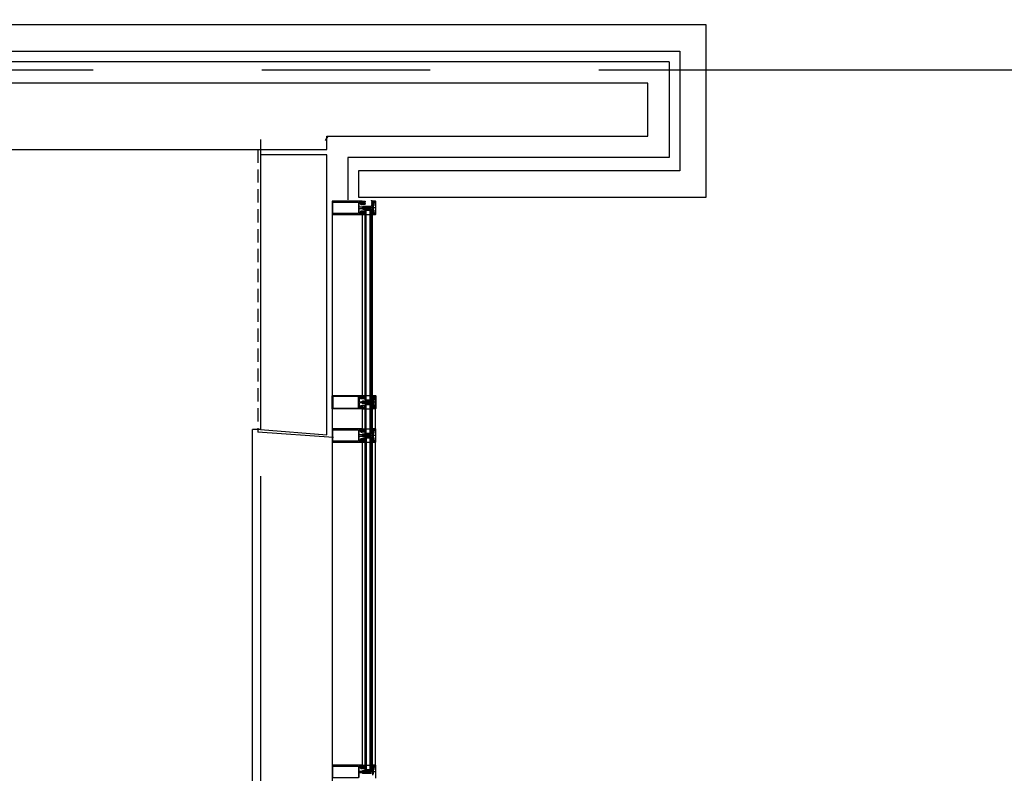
# Model space of a CAD drawing. Header units: millimetres. Extents: x -3528 to 120637, y -30575 to 25397.
# Tile 22 of 24: x 113218 to 116928, y -7211 to -4371. Entities that reach past the tile are written whole.
import ezdxf

# ---------------------------------------------------------------- set-up
doc = ezdxf.new("R2010")
doc.units = ezdxf.units.MM
doc.header["$LTSCALE"] = 100
doc.header["$MEASUREMENT"] = 0
for name, pattern in [('AUSGEZOGEN', [0]), ('CENTER', [50.8, 31.75, -6.35, 6.35, -6.35]), ('DASHED', [0.75, 0.5, -0.25])]:
    doc.linetypes.add(name, pattern=pattern)
doc.layers.get('0').update_dxf_attribs({"linetype": 'CONTINUOUS'})
for name, color, linetype in [('AL21----_BUITENWAND', 3, 'CONTINUOUS'), ('AL31----_BUITENKOZIJN', 1, 'CONTINUOUS'), ('AL42----_PLEISTERWERK', 8, 'CONTINUOUS'), ('BL$7----_STRAMIEN', 8, 'CONTINUOUS')]:
    doc.layers.add(name, color=color, linetype=linetype)
doc.styles.get("Standard").update_dxf_attribs({"font": 'arial.ttf'})

# ---------------------------------------------------------------- blocks, each defined once
blk = doc.blocks.new('204507')
at = {"color": 0, "linetype": 'ByBlock', "lineweight": -2}
blk.add_lwpolyline([(0, 0.15), (0, 9.6), (-0.2, 9.8), (-1.49, 9.8), (-1.96, 9.69), (-4.07, 8.75), (-4.5, 8.8), (-4.59, 8.96), (-3.96, 9.52), (-3.46, 9.68), (-2.7, 9.87), (-2.18, 9.97), (-1.17, 10.08), (-0.67, 10.09), (-0.07, 10.67), (-0.08, 10.81), (-0.63, 10.99), (-1.28, 10.98), (-1.8, 10.95), (-2.32, 10.89), (-4.11, 10.49), (-4.8, 10.24), (-6.58, 10.06), (-7.04, 10.85), (-7.35, 11), (-7.56, 10.85), (-8.04, 10.02), (-8.46, 9.81), (-8.75, 10.02), (-9.24, 10.85), (-9.56, 11), (-9.77, 10.83), (-10.24, 10.02), (-10.68, 9.81), (-10.97, 10.02), (-11.45, 10.85), (-11.76, 11), (-11.97, 10.85), (-12.4, 10.11), (-12.4, 0.15), (-10.4, 0.15), (-9.84, 0.3), (-9.58, 0.2), (-9.5, 0), (-9.5, -1.6), (-10.3, -1.6), (-10.3, -1.9), (-8.87, -3.33), (-8.27, -3.6), (-4.12, -3.6), (-3.51, -3.31), (-2.1, -1.9), (-2.1, -1.600001), (-2.9, -1.600001), (-2.9, 0), (-2.77, 0.25), (-2.56, 0.3), (-2, 0.15), (0, 0.15), (0, 9.6), (-0.2, 9.8), (-1.49, 9.8), (-1.96, 9.69), (-4.07, 8.75), (-4.5, 8.8), (-4.59, 8.96), (-3.96, 9.52), (-3.46, 9.68), (-2.7, 9.87), (-2.18, 9.97), (-1.17, 10.08), (-0.67, 10.09), (-0.07, 10.67), (-0.08, 10.81), (-0.63, 10.99), (-1.28, 10.98), (-1.8, 10.95), (-2.32, 10.89), (-4.11, 10.49), (-4.8, 10.24), (-6.58, 10.06), (-7.04, 10.85), (-7.35, 11), (-7.56, 10.85), (-8.04, 10.02), (-8.46, 9.81), (-8.75, 10.02), (-9.24, 10.85), (-9.56, 11), (-9.77, 10.83), (-10.24, 10.02), (-10.68, 9.81), (-10.97, 10.02), (-11.45, 10.85), (-11.76, 11), (-11.97, 10.85), (-12.4, 10.11), (-12.4, 0.15), (-10.4, 0.15), (-9.84, 0.3), (-9.58, 0.2), (-9.5, 0), (-9.5, -1.6), (-10.3, -1.6), (-10.3, -1.9), (-8.87, -3.33), (-8.27, -3.6), (-4.12, -3.6), (-3.51, -3.31), (-2.1, -1.9), (-2.1, -1.600001), (-2.9, -1.600001), (-2.9, 0), (-2.77, 0.25), (-2.56, 0.3), (-2, 0.15), (0, 0.15)], dxfattribs=at)
for points in [[(-8.45, 3.599999), (-8.45, 6.3), (-7.45, 7.3), (-4.95, 7.3), (-3.95, 6.3), (-3.95, 3.599999), (-4.54, 2.19), (-5.95, 1.6), (-6.45, 1.6), (-7.86, 2.19)], [(-4.2, -0.500001), (-4.2, -2.180001), (-4.67, -2.6), (-7.73, -2.6), (-4.67, -2.6), (-7.73, -2.6), (-8.2, -2.180001), (-8.2, -0.500001), (-8.2, -2.180001), (-8.2, -0.500001), (-7.73, 0), (-4.7, 0)]]:
    blk.add_lwpolyline(points, close=True, dxfattribs=at)
at = {"color": 0, "linetype": 'ByBlock', "lineweight": -2, "flags": 3}
blk.add_attdef('GRUPPE', (0, 0), '', height=1, dxfattribs=at)
blk = doc.blocks.new('204602')
at = {"color": 0, "linetype": 'ByBlock', "lineweight": -2}
for points in [[(3, 1.8), (3, 16.05), (2.69, 16.88), (1.67, 17.3), (0.87, 16.94), (0.5, 15.91), (0.91, 15.12), (1.36, 14.83), (1.5, 14.53), (1.5, 10.72), (1.21, 10.09), (-1.3, 7.59), (-2.7, 7.59), (-5.21, 10.09), (-5.5, 10.72), (-5.5, 14.53), (-5.36, 14.83), (-4.91, 15.12), (-4.5, 15.91), (-4.86, 16.94), (-5.68, 17.3), (-6.69, 16.88), (-7, 16.05), (-7, 1.8), (-5.06, 1.8), (-4.06, 1.3), (-3.71, 0.3), (-3.76, -0.83), (-3.83, -2.89), (-3.84, -4.46), (-4.02, -4.7), (-3.84, -4.94), (-3.82, -6.44), (-3.74, -8.19), (-3.68, -8.91), (-3.42, -9.54), (-2.63, -10.41), (-2, -10.7), (-1.37, -10.41), (-0.58, -9.54), (-0.32, -8.91), (-0.26, -8.19), (-0.18, -6.44), (-0.16, -4.94), (0.02, -4.7), (-0.16, -4.46), (-0.17, -2.89), (-0.24, -0.83), (-0.29, 0.3), (0.16, 1.41), (1.06, 1.8)], [(-5, 3.6), (-5.5, 4.1), (-5.5, 7.06), (-5.29, 7.47), (-4.96, 7.56), (-4.65, 7.42), (-3.72, 6.49), (-2, 5.79), (-0.28, 6.49), (0.65, 7.42), (1.08, 7.56), (1.5, 7.06), (1.5, 4.1), (1, 3.6), (-0.47, 3.6), (-1.85, 2.81), (-3.53, 3.6)]]:
    blk.add_lwpolyline(points, close=True, dxfattribs=at)
blk.add_lwpolyline([(-3.17, 0.5), (-2, 1.8), (-0.96, 1.09), (-0.76, -0.68), (-0.74, -1.28), (-0.69, -3.06), (-0.69, -4.54), (-0.72, -5.73), (-0.74, -6.33), (-0.75, -6.62), (-0.77, -7.22), (-1.17, -9.12), (-2, -9.5), (-2.83, -9.12), (-3.23, -7.22), (-3.25, -6.62), (-3.26, -6.33), (-3.28, -5.73), (-3.31, -4.54), (-3.31, -3.06), (-3.29, -2.17), (-3.27, -1.57), (-3.26, -1.28), (-3.24, -0.68), (-3.17, 0.5)], dxfattribs=at)
at = {"color": 0, "linetype": 'ByBlock', "lineweight": -2, "flags": 3}
blk.add_attdef('GRUPPE', (0, 0), '', height=1, dxfattribs=at)
blk = doc.blocks.new('204772')
at = {"color": 0, "linetype": 'ByBlock', "lineweight": -2}
for points in [[(0.3, 0.3), (0.29, -1.63), (-0.04, -1.87), (-0.6, -1.72), (-4.88, -1.72), (-5.34, -2.22), (-5.36, -3.57), (-6.35, -4.71), (-6.85, -4.87), (-8.62, -5.22), (-9.12, -5.26), (-9.52, -5.45), (-9.69, -5.87), (-9.61, -6.12), (-9.49, -6.17), (-9.1, -6.16), (-8.37, -6.16), (-7.64, -6.08), (-6.93, -5.94), (-6.23, -5.73), (-5.55, -5.45), (-4.9, -5.12), (-4.28, -4.72), (-3.7, -4.27), (-2.68, -3.63), (-1.5, -4.52), (-1.12, -5.92), (-1.01, -6.07), (-0.84, -6.12), (-0.62, -6.03), (-0.58, -5.98), (-0.03, -5.03), (0, -4.99), (0.16, -4.92), (0.32, -4.98), (0.36, -5.03), (0.93, -6), (0.97, -6.05), (1.15, -6.12), (1.38, -6.03), (1.42, -5.98), (1.97, -5.03), (2, -4.99), (2.16, -4.92), (2.32, -4.98), (2.36, -5.03), (2.93, -6), (2.97, -6.05), (3.15, -6.12), (3.38, -6.03), (3.42, -5.98), (3.97, -5.03), (4, -4.99), (4.16, -4.92), (4.32, -4.98), (4.36, -5.03), (4.93, -6), (4.97, -6.05), (5.16, -6.12), (5.34, -6.07), (5.45, -5.92), (5.83, -4.52), (7.01, -3.63), (8.03, -4.27), (8.61, -4.72), (9.22, -5.12), (9.75, -5.38), (10.73, -5.73), (11.75, -5.98), (12.27, -6.06), (12.79, -6.11), (13.43, -6.16), (13.82, -6.17), (13.94, -6.12), (14.02, -5.87), (13.85, -5.45), (12.14, -5.04), (10.33, -4.52), (10.19, -4.41), (10.15, -4.37), (10.1, -4.33), (9.67, -3.39), (9.66, -1.99), (9.36, -1.7), (7.2, -1.72), (6.64, -1.87), (6.4, -1.8), (6.3, -1.57), (6.3, 0.3), (7.1, 0.3), (7.1, 0.6), (5.69, 1.51), (5, 1.8), (1.53, 1.8), (0.93, 1.53), (-0.5, 0.6), (-0.5, 0.3)], [(2.07, -1.8), (4.5, -1.8), (5, -1.3), (4.99, 0.38), (4.53, 0.8), (2.07, 0.8), (1.61, 0.38), (1.6, -1.3)]]:
    blk.add_lwpolyline(points, close=True, dxfattribs=at)
at = {"color": 0, "linetype": 'ByBlock', "lineweight": -2, "flags": 3}
blk.add_attdef('GRUPPE', (0, 0), '', height=1, dxfattribs=at)

msp = doc.modelspace()

# ---------------------------------------------------------------- linework, layer by layer
at = {"layer": 'AL21----_BUITENWAND'}
for p, q in [((115665, -4530), (108850.2, -4530)), ((115665, -4530), (115665, -4890)), ((114378.7, -4809.8), (114369, -4826.5)), ((115665, -4890), (114455, -4890)), ((114455, -4890), (114455, -5050))]:
    msp.add_line(p, q, dxfattribs=at)
msp.add_lwpolyline([(108940, -4490), (115705, -4490), (115705, -4940), (114495, -4940), (114495, -5040), (115805, -5040), (115805, -4390), (108940, -4390)], dxfattribs=at)
for points in [[(114375, -4860), (114375, -4810), (115585, -4810), (115585, -4610), (112120.2, -4610), (109129.8, -4610), (109129.8, -4610), (108760, -4610), (108760, -4860), (109109.8, -4860), (109109.8, -4860), (112140.2, -4860)], [(114125, -4880), (114125, -5915.1), (114375, -5935.1), (114375, -4880)]]:
    msp.add_lwpolyline(points, close=True, dxfattribs=at)
at = {"layer": 'AL31----_BUITENKOZIJN', "linetype": 'Continuous'}
for p, q in [((114560.6, -5079.9), (114513.8, -5079.9)), ((114560.6, -5079.9), (114513.8, -5079.9)), ((114395, -5100), (114395, -19995.4)), ((114548, -5787.8), (114548, -5104.9)), ((114560.6, -5812.8), (114513.8, -5812.8)), ((114560.6, -5812.8), (114513.8, -5812.8)), ((114508.5, -5837.7), (114508.5, -5912.7)), ((114548, -5912.7), (114548, -5837.7)), ((114508.5, -5963.8), (114508.5, -7181)), ((114560.6, -5938), (114513.8, -5938)), ((114548, -7181), (114548, -5963)), ((114560.6, -7206), (114513.8, -7206))]:
    msp.add_line(p, q, dxfattribs=at)
at = {"layer": 'AL31----_BUITENKOZIJN', "linetype": 'AUSGEZOGEN'}
for p, q in [((114548, -5054.9), (114548, -5055.9)), ((114559, -5054.9), (114548, -5054.9)), ((114548, -5054.9), (114548, -5055.9)), ((114559, -5054.9), (114548, -5054.9)), ((114548, -5055.9), (114551.6, -5057.1)), ((114548, -5055.9), (114551.6, -5057.1)), ((114551.6, -5057.1), (114553, -5056.4)), ((114551.6, -5057.1), (114553, -5056.4)), ((114553, -5056.4), (114554.5, -5056.4)), ((114553, -5056.4), (114554.5, -5056.4)), ((114554.5, -5056.4), (114554.5, -5056.2)), ((114554.5, -5056.2), (114556, -5056.2)), ((114554.5, -5056.4), (114554.5, -5056.2)), ((114554.5, -5056.2), (114556, -5056.2)), ((114556, -5056.2), (114556.5, -5056.7)), ((114556, -5056.2), (114556.5, -5056.7)), ((114556.5, -5056.7), (114556.5, -5060.2)), ((114556.5, -5056.7), (114556.5, -5060.2)), ((114556.5, -5060.2), (114557.3, -5060.2)), ((114556.5, -5060.2), (114557.3, -5060.2)), ((114557.3, -5060.2), (114557.8, -5059.7)), ((114557.3, -5060.2), (114557.8, -5059.7)), ((114557.8, -5056.7), (114558.3, -5056.2)), ((114557.8, -5056.7), (114558.3, -5056.2)), ((114557.8, -5059.7), (114557.8, -5056.7)), ((114557.8, -5059.7), (114557.8, -5056.7)), ((114558.2, -5056.2), (114558.7, -5056.7)), ((114558.3, -5056.2), (114558.2, -5056.2)), ((114558.2, -5056.2), (114558.7, -5056.7)), ((114558.3, -5056.2), (114558.2, -5056.2)), ((114558.7, -5056.7), (114558.7, -5103.1)), ((114558.7, -5056.7), (114558.7, -5103.1)), ((114560, -5055.9), (114559, -5054.9)), ((114560, -5055.9), (114559, -5054.9)), ((114560, -5103.9), (114560, -5055.9)), ((114560, -5103.9), (114560, -5055.9)), ((114551.6, -5102.6), (114548, -5103.8)), ((114551.6, -5102.6), (114548, -5103.8)), ((114548, -5103.8), (114548, -5104.9)), ((114548, -5103.8), (114548, -5104.9)), ((114548, -5104.9), (114559, -5104.9)), ((114548, -5104.9), (114559, -5104.9)), ((114553, -5103.4), (114551.6, -5102.6)), ((114553, -5103.4), (114551.6, -5102.6)), ((114554.5, -5103.4), (114553, -5103.4)), ((114554.5, -5103.4), (114553, -5103.4)), ((114554.5, -5103.6), (114554.5, -5103.4)), ((114554.5, -5103.6), (114554.5, -5103.4)), ((114556, -5103.6), (114554.5, -5103.6)), ((114556, -5103.6), (114554.5, -5103.6)), ((114556.5, -5103.1), (114556, -5103.6)), ((114556.5, -5103.1), (114556, -5103.6)), ((114557.3, -5099.6), (114556.5, -5099.6)), ((114556.5, -5099.6), (114556.5, -5103.1)), ((114557.3, -5099.6), (114556.5, -5099.6)), ((114556.5, -5099.6), (114556.5, -5103.1)), ((114557.8, -5100.1), (114557.3, -5099.6)), ((114557.8, -5100.1), (114557.3, -5099.6)), ((114557.8, -5103.1), (114557.8, -5100.1)), ((114557.8, -5103.1), (114557.8, -5100.1)), ((114558.3, -5103.6), (114557.8, -5103.1)), ((114558.3, -5103.6), (114557.8, -5103.1)), ((114558.7, -5103.1), (114558.2, -5103.6)), ((114558.7, -5103.1), (114558.2, -5103.6)), ((114558.2, -5103.6), (114558.3, -5103.6)), ((114558.2, -5103.6), (114558.3, -5103.6)), ((114559, -5104.9), (114560, -5103.9)), ((114559, -5104.9), (114560, -5103.9)), ((114548, -5788.9), (114548, -5787.8)), ((114548, -5787.8), (114559, -5787.8)), ((114548, -5788.9), (114548, -5787.8)), ((114548, -5787.8), (114559, -5787.8)), ((114551.6, -5790), (114548, -5788.9)), ((114551.6, -5790), (114548, -5788.9)), ((114553, -5789.3), (114551.6, -5790)), ((114553, -5789.3), (114551.6, -5790)), ((114554.5, -5789.3), (114553, -5789.3)), ((114554.5, -5789.3), (114553, -5789.3)), ((114554.5, -5789.1), (114554.5, -5789.3)), ((114556, -5789.1), (114554.5, -5789.1)), ((114554.5, -5789.1), (114554.5, -5789.3)), ((114556, -5789.1), (114554.5, -5789.1)), ((114556.5, -5789.6), (114556, -5789.1)), ((114556.5, -5789.6), (114556, -5789.1)), ((114556.5, -5793.1), (114556.5, -5789.6)), ((114556.5, -5793.1), (114556.5, -5789.6)), ((114557.3, -5793.1), (114556.5, -5793.1)), ((114557.3, -5793.1), (114556.5, -5793.1)), ((114557.8, -5792.6), (114557.3, -5793.1)), ((114557.8, -5792.6), (114557.3, -5793.1)), ((114558.3, -5789.1), (114557.8, -5789.6)), ((114558.3, -5789.1), (114557.8, -5789.6)), ((114557.8, -5789.6), (114557.8, -5792.6)), ((114557.8, -5789.6), (114557.8, -5792.6)), ((114558.2, -5789.1), (114558.3, -5789.1)), ((114558.7, -5789.6), (114558.2, -5789.1)), ((114558.2, -5789.1), (114558.3, -5789.1)), ((114558.7, -5789.6), (114558.2, -5789.1)), ((114558.7, -5836), (114558.7, -5789.6)), ((114558.7, -5836), (114558.7, -5789.6)), ((114559, -5787.8), (114560, -5788.8)), ((114559, -5787.8), (114560, -5788.8)), ((114560, -5788.8), (114560, -5836.8)), ((114560, -5788.8), (114560, -5836.8)), ((114548, -5836.7), (114551.6, -5835.5)), ((114548, -5836.7), (114551.6, -5835.5)), ((114548, -5837.8), (114548, -5836.7)), ((114548, -5837.8), (114548, -5836.7)), ((114559, -5837.8), (114548, -5837.8)), ((114559, -5837.8), (114548, -5837.8)), ((114551.6, -5835.5), (114553, -5836.3)), ((114551.6, -5835.5), (114553, -5836.3)), ((114553, -5836.3), (114554.5, -5836.3)), ((114553, -5836.3), (114554.5, -5836.3)), ((114554.5, -5836.3), (114554.5, -5836.5)), ((114554.5, -5836.3), (114554.5, -5836.5)), ((114554.5, -5836.5), (114556, -5836.5)), ((114554.5, -5836.5), (114556, -5836.5)), ((114556, -5836.5), (114556.5, -5836)), ((114556, -5836.5), (114556.5, -5836)), ((114556.5, -5836), (114556.5, -5832.5)), ((114556.5, -5832.5), (114557.3, -5832.5)), ((114556.5, -5836), (114556.5, -5832.5)), ((114556.5, -5832.5), (114557.3, -5832.5)), ((114557.3, -5832.5), (114557.8, -5833)), ((114557.3, -5832.5), (114557.8, -5833)), ((114557.8, -5833), (114557.8, -5836)), ((114557.8, -5833), (114557.8, -5836)), ((114557.8, -5836), (114558.3, -5836.5)), ((114557.8, -5836), (114558.3, -5836.5)), ((114558.2, -5836.5), (114558.7, -5836)), ((114558.2, -5836.5), (114558.7, -5836)), ((114558.3, -5836.5), (114558.2, -5836.5)), ((114558.3, -5836.5), (114558.2, -5836.5)), ((114560, -5836.8), (114559, -5837.8)), ((114560, -5836.8), (114559, -5837.8)), ((114395, -5914.3), (114395, -5961.5)), ((114398, -5916.1), (114494.4, -5916.1)), ((114398, -5959.9), (114398, -5916.1)), ((114494.4, -5916.1), (114494.4, -5959.9)), ((114548, -5912.7), (114548, -5913.8)), ((114559, -5912.7), (114548, -5912.7)), ((114548, -5913), (114548, -5914)), ((114559, -5913), (114548, -5913)), ((114548, -5913.8), (114551.6, -5915)), ((114548, -5914), (114551.6, -5915.2)), ((114551.6, -5915), (114553, -5914.2)), ((114551.6, -5915.2), (114553, -5914.5)), ((114553, -5914.2), (114554.5, -5914.2)), ((114553, -5914.5), (114554.5, -5914.5)), ((114554.5, -5914.2), (114554.5, -5914)), ((114554.5, -5914), (114556, -5914)), ((114554.5, -5914.5), (114554.5, -5914.3)), ((114554.5, -5914.3), (114556, -5914.3)), ((114556, -5914), (114556.5, -5914.5)), ((114556, -5914.3), (114556.5, -5914.8)), ((114556.5, -5914.5), (114556.5, -5918)), ((114556.5, -5914.8), (114556.5, -5918.3)), ((114556.5, -5918), (114557.3, -5918)), ((114556.5, -5918.3), (114557.3, -5918.3)), ((114557.3, -5918), (114557.8, -5917.5)), ((114557.3, -5918.3), (114557.8, -5917.8)), ((114557.8, -5914.5), (114558.3, -5914)), ((114557.8, -5914.8), (114558.3, -5914.3)), ((114557.8, -5917.5), (114557.8, -5914.5)), ((114557.8, -5917.8), (114557.8, -5914.8)), ((114558.2, -5914), (114558.7, -5914.5)), ((114558.3, -5914), (114558.2, -5914)), ((114558.2, -5914.3), (114558.7, -5914.8)), ((114558.3, -5914.3), (114558.2, -5914.3)), ((114558.7, -5914.8), (114558.7, -5961.2)), ((114560, -5913.7), (114559, -5912.7)), ((114560, -5914), (114559, -5913)), ((114560, -5962), (114560, -5914)), ((114395, -5961.5), (114395.4, -5962.6)), ((114395.4, -5962.6), (114396.5, -5963)), ((114396.5, -5963), (114508.4, -5963)), ((114494.4, -5959.9), (114398, -5959.9)), ((114497.5, -5942), (114498.2, -5940.5)), ((114497.5, -5958), (114497.5, -5942)), ((114498.1, -5959.3), (114497.5, -5958)), ((114499.5, -5959.9), (114498.1, -5959.3)), ((114498.2, -5940.5), (114499.5, -5940)), ((114499.5, -5940), (114505.3, -5940)), ((114500.8, -5959.3), (114499.5, -5959.9)), ((114499.5, -5959.9), (114499.5, -5959.9)), ((114501.4, -5957.9), (114500.8, -5959.3)), ((114501.5, -5953.8), (114501.4, -5954.3)), ((114501.4, -5954.3), (114501.4, -5957.9)), ((114503.1, -5951.1), (114501.5, -5953.8)), ((114504, -5950.6), (114503.1, -5951.1)), ((114507.9, -5950.6), (114504, -5950.6)), ((114504.2, -5956.8), (114504.4, -5956.5)), ((114504.4, -5957), (114504.2, -5956.8)), ((114504.4, -5956.5), (114504.4, -5952.1)), ((114504.4, -5952.1), (114507.1, -5952.1)), ((114504.4, -5961.5), (114504.4, -5957)), ((114507.1, -5961.5), (114504.4, -5961.5)), ((114505.3, -5940), (114506.8, -5940.4)), ((114506.8, -5940.4), (114510.1, -5942.3)), ((114507.1, -5952.1), (114507.1, -5953.3)), ((114507.1, -5953.3), (114507.6, -5953.3)), ((114507.6, -5960.3), (114507.1, -5960.3)), ((114507.1, -5960.3), (114507.1, -5961.5)), ((114507.6, -5953.3), (114508.4, -5952.5)), ((114508.4, -5961.1), (114507.6, -5960.3)), ((114508.4, -5951.1), (114507.9, -5950.6)), ((114508.4, -5952.5), (114508.4, -5951.1)), ((114508.4, -5963), (114508.4, -5961.1)), ((114510.1, -5942.3), (114511.3, -5942.8)), ((114511.3, -5942.8), (114512.6, -5943)), ((114512.6, -5943), (114526.6, -5943)), ((114516.4, -5940), (114516.1, -5940.5)), ((114517.6, -5940), (114516.4, -5940)), ((114517.9, -5940.5), (114517.6, -5940)), ((114518.2, -5940), (114517.9, -5940.5)), ((114519.4, -5940), (114518.2, -5940)), ((114519.7, -5940.5), (114519.4, -5940)), ((114520, -5940), (114519.7, -5940.5)), ((114521.2, -5940), (114520, -5940)), ((114521.5, -5940.5), (114521.2, -5940)), ((114521.8, -5940), (114521.5, -5940.5)), ((114521.5, -5940.5), (114521.5, -5940.5)), ((114523, -5940), (114521.8, -5940)), ((114523.3, -5940.5), (114523, -5940)), ((114523.6, -5940), (114523.3, -5940.5)), ((114524.8, -5940), (114523.6, -5940)), ((114525.1, -5940.5), (114524.8, -5940)), ((114525.4, -5940), (114525.1, -5940.5)), ((114526.6, -5940), (114525.4, -5940)), ((114526.9, -5940.5), (114526.6, -5940)), ((114526.6, -5943), (114527.9, -5941.9)), ((114527.9, -5941.9), (114526.9, -5940.5)), ((114551.6, -5960.7), (114548, -5961.9)), ((114548, -5961.9), (114548, -5963)), ((114548, -5963), (114559, -5963)), ((114553, -5961.5), (114551.6, -5960.7)), ((114554.5, -5961.5), (114553, -5961.5)), ((114554.5, -5961.7), (114554.5, -5961.5)), ((114556, -5961.7), (114554.5, -5961.7)), ((114556.5, -5961.2), (114556, -5961.7)), ((114557.3, -5957.7), (114556.5, -5957.7)), ((114556.5, -5957.7), (114556.5, -5961.2)), ((114557.8, -5958.2), (114557.3, -5957.7)), ((114557.8, -5961.2), (114557.8, -5958.2)), ((114558.3, -5961.7), (114557.8, -5961.2)), ((114558.7, -5961.2), (114558.2, -5961.7)), ((114558.2, -5961.7), (114558.3, -5961.7)), ((114559, -5963), (114560, -5962)), ((114548, -7181), (114548, -7182)), ((114559, -7181), (114548, -7181)), ((114548, -7182), (114551.6, -7183.2)), ((114551.6, -7183.2), (114553, -7182.5)), ((114553, -7182.5), (114554.5, -7182.5)), ((114554.5, -7182.5), (114554.5, -7182.3)), ((114554.5, -7182.3), (114556, -7182.3)), ((114556, -7182.3), (114556.5, -7182.8)), ((114556.5, -7182.8), (114556.5, -7186.3)), ((114556.5, -7186.3), (114557.3, -7186.3)), ((114557.3, -7186.3), (114557.8, -7185.8)), ((114557.8, -7182.8), (114558.3, -7182.3)), ((114557.8, -7185.8), (114557.8, -7182.8)), ((114558.2, -7182.3), (114558.7, -7182.8)), ((114558.3, -7182.3), (114558.2, -7182.3)), ((114558.7, -7182.8), (114558.7, -7229.2)), ((114560, -7182), (114559, -7181)), ((114560, -7230), (114560, -7182))]:
    msp.add_line(p, q, dxfattribs=at)
at = {"layer": 'AL31----_BUITENKOZIJN'}
for p, q in [((114520.3, -5803.8), (114520.2, -5088.8)), ((114520.3, -5088.8), (114543.3, -5088.8)), ((114520.3, -5088.8), (114543.3, -5088.8)), ((114524.2, -5803.8), (114524.2, -5088.8)), ((114524.3, -5104.8), (114538.3, -5104.8)), ((114524.3, -5104.8), (114538.3, -5104.8)), ((114538.2, -5803.8), (114538.2, -5088.8)), ((114543.2, -5803.8), (114543.2, -5088.8)), ((114520.3, -5803.8), (114543.3, -5803.8)), ((114520.3, -5803.8), (114543.3, -5803.8)), ((114520.3, -5821.7), (114543.3, -5821.7)), ((114520.3, -5929.1), (114520.3, -5821.7)), ((114520.3, -5821.7), (114543.3, -5821.7)), ((114524.2, -5929.1), (114524.2, -5821.7)), ((114524.3, -5787.8), (114538.3, -5787.8)), ((114524.3, -5787.8), (114538.3, -5787.8)), ((114538.2, -5929.1), (114538.2, -5821.7)), ((114543.2, -5929.1), (114543.2, -5821.7)), ((114524.3, -5837.7), (114538.3, -5837.7)), ((114524.3, -5837.7), (114538.3, -5837.7)), ((114125, -5915.1), (114095, -5915.1)), ((114125, -5915.1), (114095, -5915.1)), ((114520.3, -5929.1), (114543.3, -5929.1)), ((114524.3, -5913.1), (114538.3, -5913.1)), ((114520.3, -7197.1), (114520.3, -5946.9)), ((114520.3, -5946.9), (114543.3, -5946.9)), ((114524.3, -7197.1), (114524.3, -5946.9)), ((114524.3, -5962.9), (114538.3, -5962.9)), ((114538.3, -7197.1), (114538.3, -5946.9)), ((114543.3, -7197.1), (114543.3, -5946.9)), ((114524.3, -7181.1), (114538.3, -7181.1)), ((114520.3, -7197.1), (114543.3, -7197.1))]:
    msp.add_line(p, q, dxfattribs=at)
at = {"layer": 'AL31----_BUITENKOZIJN', "linetype": 'AUSGEZOGEN'}
for points in [[(114516.1, -5082.4), (114515.8, -5081.9), (114514.6, -5081.9), (114514.3, -5082.4), (114514, -5081.9), (114512.8, -5081.9), (114512.5, -5082.4), (114512.2, -5081.9), (114512, -5081.9), (114510.1, -5080.8), (114509.6, -5079.9), (114510.1, -5079), (114512, -5077.9), (114513.1, -5077.9), (114513.4, -5077.4), (114513.7, -5077.9), (114514.9, -5077.9), (114515.2, -5077.4), (114515.5, -5077.9), (114516.7, -5077.9), (114517, -5077.4), (114517.3, -5077.9), (114518.5, -5077.9), (114518.8, -5077.4), (114519.1, -5077.9), (114520.3, -5077.9), (114520.6, -5077.4), (114520.9, -5077.9), (114522.1, -5077.9), (114522.4, -5077.4), (114522.7, -5077.9), (114523.9, -5077.9), (114524.2, -5077.4), (114524.5, -5077.9), (114525.7, -5077.9), (114526, -5077.4), (114526.6, -5077.4), (114527.9, -5076.2), (114526.6, -5074.9), (114512.6, -5074.9), (114511.3, -5075.1), (114510.1, -5075.6), (114506.8, -5077.5), (114505.3, -5077.9), (114499.5, -5077.9), (114498, -5077.2), (114497.5, -5075.9), (114497.5, -5060), (114498.1, -5058.6), (114499.5, -5058), (114499.4, -5058), (114500.7, -5058.5), (114501.4, -5059.8), (114501.4, -5063.6), (114501.5, -5064.1), (114503.1, -5066.8), (114504, -5067.3), (114507.9, -5067.3), (114508.4, -5066.8), (114508.4, -5065.4), (114507.6, -5064.6), (114507.1, -5064.6), (114507.1, -5065.8), (114504.4, -5065.8), (114504.4, -5061.4), (114504.2, -5061.1), (114504.4, -5060.9), (114504.4, -5056.4), (114507.1, -5056.4), (114507.1, -5057.6), (114507.6, -5057.6), (114508.4, -5056.8), (114508.4, -5054.9), (114396.5, -5054.9), (114395.5, -5055.3), (114395, -5056.2)], [(114516.1, -5082.4), (114515.8, -5081.9), (114514.6, -5081.9), (114514.3, -5082.4), (114514, -5081.9), (114512.8, -5081.9), (114512.5, -5082.4), (114512.2, -5081.9), (114512, -5081.9), (114510.1, -5080.8), (114509.6, -5079.9), (114510.1, -5079), (114512, -5077.9), (114513.1, -5077.9), (114513.4, -5077.4), (114513.7, -5077.9), (114514.9, -5077.9), (114515.2, -5077.4), (114515.5, -5077.9), (114516.7, -5077.9), (114517, -5077.4), (114517.3, -5077.9), (114518.5, -5077.9), (114518.8, -5077.4), (114519.1, -5077.9), (114520.3, -5077.9), (114520.6, -5077.4), (114520.9, -5077.9), (114522.1, -5077.9), (114522.4, -5077.4), (114522.7, -5077.9), (114523.9, -5077.9), (114524.2, -5077.4), (114524.5, -5077.9), (114525.7, -5077.9), (114526, -5077.4), (114526.6, -5077.4), (114527.9, -5076.2), (114526.6, -5074.9), (114512.6, -5074.9), (114511.3, -5075.1), (114510.1, -5075.6), (114506.8, -5077.5), (114505.3, -5077.9), (114499.5, -5077.9), (114498, -5077.2), (114497.5, -5075.9), (114497.5, -5060), (114498.1, -5058.6), (114499.5, -5058), (114499.4, -5058), (114500.7, -5058.5), (114501.4, -5059.8), (114501.4, -5063.6), (114501.5, -5064.1), (114503.1, -5066.8), (114504, -5067.3), (114507.9, -5067.3), (114508.4, -5066.8), (114508.4, -5065.4), (114507.6, -5064.6), (114507.1, -5064.6), (114507.1, -5065.8), (114504.4, -5065.8), (114504.4, -5061.4), (114504.2, -5061.1), (114504.4, -5060.9), (114504.4, -5056.4), (114507.1, -5056.4), (114507.1, -5057.6), (114507.6, -5057.6), (114508.4, -5056.8), (114508.4, -5054.9), (114396.5, -5054.9), (114395.5, -5055.3), (114395, -5056.2)], [(114395, -5056.2), (114395, -5103.4), (114395.4, -5104.5), (114396.5, -5104.9), (114508.4, -5104.9), (114508.4, -5103), (114507.6, -5102.2), (114507.1, -5102.2), (114507.1, -5103.4), (114504.4, -5103.4), (114504.4, -5099), (114504.2, -5098.7), (114504.4, -5098.5), (114504.4, -5094), (114507.1, -5094), (114507.1, -5095.2), (114507.6, -5095.2), (114508.4, -5094.4), (114508.4, -5093), (114507.9, -5092.5), (114504, -5092.5), (114503.1, -5093), (114501.5, -5095.7), (114501.4, -5096.2), (114501.4, -5099.8), (114500.8, -5101.2), (114499.5, -5101.8), (114499.5, -5101.8), (114498.1, -5101.3), (114497.5, -5099.9), (114497.5, -5083.9), (114498.2, -5082.4), (114499.5, -5081.9), (114505.3, -5081.9), (114506.8, -5082.3), (114510.1, -5084.2), (114511.3, -5084.7), (114512.6, -5084.9), (114526.6, -5084.9), (114527.9, -5083.8), (114526.9, -5082.4), (114526.6, -5081.9), (114525.4, -5081.9), (114525.1, -5082.4), (114524.8, -5081.9), (114523.6, -5081.9), (114523.3, -5082.4), (114523, -5081.9), (114521.8, -5081.9), (114521.5, -5082.4), (114521.5, -5082.4), (114521.2, -5081.9), (114520, -5081.9), (114519.7, -5082.4), (114519.4, -5081.9), (114518.2, -5081.9), (114517.9, -5082.4), (114517.6, -5081.9), (114516.4, -5081.9), (114516.1, -5082.4)], [(114395, -5056.2), (114395, -5103.4), (114395.4, -5104.5), (114396.5, -5104.9), (114508.4, -5104.9), (114508.4, -5103), (114507.6, -5102.2), (114507.1, -5102.2), (114507.1, -5103.4), (114504.4, -5103.4), (114504.4, -5099), (114504.2, -5098.7), (114504.4, -5098.5), (114504.4, -5094), (114507.1, -5094), (114507.1, -5095.2), (114507.6, -5095.2), (114508.4, -5094.4), (114508.4, -5093), (114507.9, -5092.5), (114504, -5092.5), (114503.1, -5093), (114501.5, -5095.7), (114501.4, -5096.2), (114501.4, -5099.8), (114500.8, -5101.2), (114499.5, -5101.8), (114499.5, -5101.8), (114498.1, -5101.3), (114497.5, -5099.9), (114497.5, -5083.9), (114498.2, -5082.4), (114499.5, -5081.9), (114505.3, -5081.9), (114506.8, -5082.3), (114510.1, -5084.2), (114511.3, -5084.7), (114512.6, -5084.9), (114526.6, -5084.9), (114527.9, -5083.8), (114526.9, -5082.4), (114526.6, -5081.9), (114525.4, -5081.9), (114525.1, -5082.4), (114524.8, -5081.9), (114523.6, -5081.9), (114523.3, -5082.4), (114523, -5081.9), (114521.8, -5081.9), (114521.5, -5082.4), (114521.5, -5082.4), (114521.2, -5081.9), (114520, -5081.9), (114519.7, -5082.4), (114519.4, -5081.9), (114518.2, -5081.9), (114517.9, -5082.4), (114517.6, -5081.9), (114516.4, -5081.9), (114516.1, -5082.4)], [(114398, -5058), (114494.4, -5058), (114494.4, -5101.8), (114398, -5101.8), (114398, -5058)], [(114398, -5058), (114494.4, -5058), (114494.4, -5101.8), (114398, -5101.8), (114398, -5058)], [(114395, -5836.4), (114395, -5789.2), (114395.4, -5788.2), (114396.5, -5787.7), (114508.4, -5787.7), (114508.4, -5789.6), (114507.6, -5790.4), (114507.1, -5790.4), (114507.1, -5789.2), (114504.4, -5789.2), (114504.4, -5793.7), (114504.2, -5793.9), (114504.4, -5794.2), (114504.4, -5798.6), (114507.1, -5798.6), (114507.1, -5797.4), (114507.6, -5797.4), (114508.4, -5798.2), (114508.4, -5799.6), (114507.9, -5800.1), (114504, -5800.1), (114503.1, -5799.7), (114501.5, -5796.9), (114501.4, -5796.5), (114501.4, -5792.8), (114500.8, -5791.4), (114499.5, -5790.9), (114499.5, -5790.8), (114498.1, -5791.4), (114497.5, -5792.8), (114497.5, -5808.7), (114498.2, -5810.3), (114499.5, -5810.7), (114505.3, -5810.7), (114506.8, -5810.3), (114510.1, -5808.4), (114511.3, -5807.9), (114512.6, -5807.7), (114526.6, -5807.7), (114527.9, -5808.9), (114526.9, -5810.2), (114526.6, -5810.7), (114525.4, -5810.7), (114525.1, -5810.2), (114524.8, -5810.7), (114523.6, -5810.7), (114523.3, -5810.2), (114523, -5810.7), (114521.8, -5810.7), (114521.5, -5810.2), (114521.5, -5810.2), (114521.2, -5810.7), (114520, -5810.7), (114519.7, -5810.2), (114519.4, -5810.7), (114518.2, -5810.7), (114517.9, -5810.2), (114517.6, -5810.7), (114516.4, -5810.7), (114516.1, -5810.2)], [(114395, -5836.4), (114395, -5789.2), (114395.4, -5788.2), (114396.5, -5787.7), (114508.4, -5787.7), (114508.4, -5789.6), (114507.6, -5790.4), (114507.1, -5790.4), (114507.1, -5789.2), (114504.4, -5789.2), (114504.4, -5793.7), (114504.2, -5793.9), (114504.4, -5794.2), (114504.4, -5798.6), (114507.1, -5798.6), (114507.1, -5797.4), (114507.6, -5797.4), (114508.4, -5798.2), (114508.4, -5799.6), (114507.9, -5800.1), (114504, -5800.1), (114503.1, -5799.7), (114501.5, -5796.9), (114501.4, -5796.5), (114501.4, -5792.8), (114500.8, -5791.4), (114499.5, -5790.9), (114499.5, -5790.8), (114498.1, -5791.4), (114497.5, -5792.8), (114497.5, -5808.7), (114498.2, -5810.3), (114499.5, -5810.7), (114505.3, -5810.7), (114506.8, -5810.3), (114510.1, -5808.4), (114511.3, -5807.9), (114512.6, -5807.7), (114526.6, -5807.7), (114527.9, -5808.9), (114526.9, -5810.2), (114526.6, -5810.7), (114525.4, -5810.7), (114525.1, -5810.2), (114524.8, -5810.7), (114523.6, -5810.7), (114523.3, -5810.2), (114523, -5810.7), (114521.8, -5810.7), (114521.5, -5810.2), (114521.5, -5810.2), (114521.2, -5810.7), (114520, -5810.7), (114519.7, -5810.2), (114519.4, -5810.7), (114518.2, -5810.7), (114517.9, -5810.2), (114517.6, -5810.7), (114516.4, -5810.7), (114516.1, -5810.2)], [(114516.1, -5810.2), (114515.8, -5810.7), (114514.6, -5810.7), (114514.3, -5810.2), (114514, -5810.7), (114512.8, -5810.7), (114512.5, -5810.2), (114512.2, -5810.7), (114512, -5810.7), (114510.1, -5811.9), (114509.6, -5812.7), (114510.1, -5813.6), (114512, -5814.7), (114513.1, -5814.7), (114513.4, -5815.2), (114513.7, -5814.7), (114514.9, -5814.7), (114515.2, -5815.2), (114515.5, -5814.7), (114516.7, -5814.7), (114517, -5815.2), (114517.3, -5814.7), (114518.5, -5814.7), (114518.8, -5815.2), (114519.1, -5814.7), (114520.3, -5814.7), (114520.6, -5815.2), (114520.9, -5814.7), (114522.1, -5814.7), (114522.4, -5815.2), (114522.7, -5814.7), (114523.9, -5814.7), (114524.2, -5815.2), (114524.5, -5814.7), (114525.7, -5814.7), (114526, -5815.2), (114526.6, -5815.2), (114527.9, -5816.5), (114526.6, -5817.7), (114512.6, -5817.7), (114511.3, -5817.6), (114510.1, -5817.1), (114506.8, -5815.1), (114505.3, -5814.7), (114499.5, -5814.7), (114498, -5815.4), (114497.5, -5816.7), (114497.5, -5832.6), (114498.1, -5834.1), (114499.5, -5834.6), (114499.4, -5834.6), (114500.7, -5834.1), (114501.4, -5832.8), (114501.4, -5829), (114501.5, -5828.6), (114503.1, -5825.8), (114504, -5825.3), (114507.9, -5825.3), (114508.4, -5825.8), (114508.4, -5827.2), (114507.6, -5828), (114507.1, -5828), (114507.1, -5826.8), (114504.4, -5826.8), (114504.4, -5831.3), (114504.2, -5831.5), (114504.4, -5831.8), (114504.4, -5836.2), (114507.1, -5836.2), (114507.1, -5835), (114507.6, -5835), (114508.4, -5835.8), (114508.4, -5837.7), (114396.5, -5837.7), (114395.5, -5837.4), (114395, -5836.4)], [(114516.1, -5810.2), (114515.8, -5810.7), (114514.6, -5810.7), (114514.3, -5810.2), (114514, -5810.7), (114512.8, -5810.7), (114512.5, -5810.2), (114512.2, -5810.7), (114512, -5810.7), (114510.1, -5811.9), (114509.6, -5812.7), (114510.1, -5813.6), (114512, -5814.7), (114513.1, -5814.7), (114513.4, -5815.2), (114513.7, -5814.7), (114514.9, -5814.7), (114515.2, -5815.2), (114515.5, -5814.7), (114516.7, -5814.7), (114517, -5815.2), (114517.3, -5814.7), (114518.5, -5814.7), (114518.8, -5815.2), (114519.1, -5814.7), (114520.3, -5814.7), (114520.6, -5815.2), (114520.9, -5814.7), (114522.1, -5814.7), (114522.4, -5815.2), (114522.7, -5814.7), (114523.9, -5814.7), (114524.2, -5815.2), (114524.5, -5814.7), (114525.7, -5814.7), (114526, -5815.2), (114526.6, -5815.2), (114527.9, -5816.5), (114526.6, -5817.7), (114512.6, -5817.7), (114511.3, -5817.6), (114510.1, -5817.1), (114506.8, -5815.1), (114505.3, -5814.7), (114499.5, -5814.7), (114498, -5815.4), (114497.5, -5816.7), (114497.5, -5832.6), (114498.1, -5834.1), (114499.5, -5834.6), (114499.4, -5834.6), (114500.7, -5834.1), (114501.4, -5832.8), (114501.4, -5829), (114501.5, -5828.6), (114503.1, -5825.8), (114504, -5825.3), (114507.9, -5825.3), (114508.4, -5825.8), (114508.4, -5827.2), (114507.6, -5828), (114507.1, -5828), (114507.1, -5826.8), (114504.4, -5826.8), (114504.4, -5831.3), (114504.2, -5831.5), (114504.4, -5831.8), (114504.4, -5836.2), (114507.1, -5836.2), (114507.1, -5835), (114507.6, -5835), (114508.4, -5835.8), (114508.4, -5837.7), (114396.5, -5837.7), (114395.5, -5837.4), (114395, -5836.4)], [(114398, -5834.6), (114494.4, -5834.6), (114494.4, -5790.8), (114398, -5790.8), (114398, -5834.6)], [(114398, -5834.6), (114494.4, -5834.6), (114494.4, -5790.8), (114398, -5790.8), (114398, -5834.6)], [(114516.1, -5940.2), (114515.8, -5939.7), (114514.6, -5939.7), (114514.3, -5940.2), (114514, -5939.7), (114512.8, -5939.7), (114512.5, -5940.2), (114512.2, -5939.7), (114512, -5939.7), (114510.1, -5938.6), (114509.6, -5937.7), (114510.1, -5936.9), (114512, -5935.7), (114513.1, -5935.7), (114513.4, -5935.2), (114513.7, -5935.7), (114514.9, -5935.7), (114515.2, -5935.2), (114515.5, -5935.7), (114516.7, -5935.7), (114517, -5935.2), (114517.3, -5935.7), (114518.5, -5935.7), (114518.8, -5935.2), (114519.1, -5935.7), (114520.3, -5935.7), (114520.6, -5935.2), (114520.9, -5935.7), (114522.1, -5935.7), (114522.4, -5935.2), (114522.7, -5935.7), (114523.9, -5935.7), (114524.2, -5935.2), (114524.5, -5935.7), (114525.7, -5935.7), (114526, -5935.2), (114526.6, -5935.2), (114527.9, -5934), (114526.6, -5932.7), (114512.6, -5932.7), (114511.3, -5932.9), (114510.1, -5933.4), (114506.8, -5935.3), (114505.3, -5935.7), (114499.5, -5935.7), (114498, -5935), (114497.5, -5933.7), (114497.5, -5917.8), (114498.1, -5916.4), (114499.5, -5915.8), (114499.4, -5915.8), (114500.7, -5916.4), (114501.4, -5917.7), (114501.4, -5921.5), (114501.5, -5921.9), (114503.1, -5924.6), (114504, -5925.1), (114507.9, -5925.1), (114508.4, -5924.6), (114508.4, -5923.2), (114507.6, -5922.4), (114507.1, -5922.4), (114507.1, -5923.6), (114504.4, -5923.6), (114504.4, -5919.2), (114504.2, -5918.9), (114504.4, -5918.7), (114504.4, -5914.2), (114507.1, -5914.2), (114507.1, -5915.4), (114507.6, -5915.4), (114508.4, -5914.6), (114508.4, -5912.7), (114396.5, -5912.7), (114395.5, -5913.1), (114395, -5914.1)], [(114516.1, -7208.5), (114515.8, -7208), (114514.6, -7208), (114514.3, -7208.5), (114514, -7208), (114512.8, -7208), (114512.5, -7208.5), (114512.2, -7208), (114512, -7208), (114510.1, -7206.9), (114509.6, -7206), (114510.1, -7205.1), (114512, -7204), (114513.1, -7204), (114513.4, -7203.5), (114513.7, -7204), (114514.9, -7204), (114515.2, -7203.5), (114515.5, -7204), (114516.7, -7204), (114517, -7203.5), (114517.3, -7204), (114518.5, -7204), (114518.8, -7203.5), (114519.1, -7204), (114520.3, -7204), (114520.6, -7203.5), (114520.9, -7204), (114522.1, -7204), (114522.4, -7203.5), (114522.7, -7204), (114523.9, -7204), (114524.2, -7203.5), (114524.5, -7204), (114525.7, -7204), (114526, -7203.5), (114526.6, -7203.5), (114527.9, -7202.2), (114526.6, -7201), (114512.6, -7201), (114511.3, -7201.2), (114510.1, -7201.7), (114506.8, -7203.6), (114505.3, -7204), (114499.5, -7204), (114498, -7203.3), (114497.5, -7202), (114497.5, -7186.1), (114498.1, -7184.7), (114499.5, -7184.1), (114499.4, -7184.1), (114500.7, -7184.6), (114501.4, -7185.9), (114501.4, -7189.7), (114501.5, -7190.2), (114503.1, -7192.9), (114504, -7193.4), (114507.9, -7193.4), (114508.4, -7192.9), (114508.4, -7191.5), (114507.6, -7190.7), (114507.1, -7190.7), (114507.1, -7191.9), (114504.4, -7191.9), (114504.4, -7187.4), (114504.2, -7187.2), (114504.4, -7186.9), (114504.4, -7182.5), (114507.1, -7182.5), (114507.1, -7183.7), (114507.6, -7183.7), (114508.4, -7182.9), (114508.4, -7181), (114396.5, -7181), (114395.5, -7181.4), (114395, -7182.3)], [(114395, -7182.3), (114395, -7229.5)], [(114398, -7184.1), (114494.4, -7184.1), (114494.4, -7227.9), (114398, -7227.9), (114398, -7184.1)], [(114551.2, -7214.8), (114551.2, -7211.2), (114551.2, -7211), (114551.2, -7210.9), (114551.2, -7210.7), (114551.2, -7197.2), (114551.7, -7196.7), (114552.5, -7196.7), (114553.6, -7196.2), (114554, -7195.2), (114554, -7186.5), (114554.5, -7186), (114555, -7186), (114555.3, -7185.9), (114555.5, -7185.5), (114555.3, -7185.1), (114553.7, -7184.2), (114554.8, -7183.6), (114553.2, -7182.5), (114552.7, -7182.7), (114552.3, -7183.4), (114551.9, -7183.5), (114551.8, -7183.5), (114548, -7182.5), (114548, -7185.7), (114548.8, -7186.5), (114549.4, -7186.5), (114549.4, -7185.3), (114551, -7185.3), (114552, -7186.3), (114552, -7194.7), (114549.4, -7194.7), (114549.4, -7193.5), (114548.8, -7193.5), (114548, -7194.3), (114548, -7217.7)], [(114497.5, -7226), (114497.5, -7210), (114498.2, -7208.5), (114499.5, -7208), (114505.3, -7208), (114506.8, -7208.4), (114510.1, -7210.3), (114511.3, -7210.8), (114512.6, -7211), (114526.6, -7211), (114527.9, -7209.9), (114526.9, -7208.5), (114526.6, -7208), (114525.4, -7208), (114525.1, -7208.5), (114524.8, -7208), (114523.6, -7208), (114523.3, -7208.5), (114523, -7208), (114521.8, -7208), (114521.5, -7208.5), (114521.5, -7208.5), (114521.2, -7208), (114520, -7208), (114519.7, -7208.5), (114519.4, -7208), (114518.2, -7208), (114517.9, -7208.5), (114517.6, -7208), (114516.4, -7208), (114516.1, -7208.5)]]:
    msp.add_lwpolyline(points, dxfattribs=at)
for points in [[(114547.6, -5062.4), (114547.6, -5064.9), (114548.1, -5065.4), (114549.8, -5065.4), (114550.2, -5064.9), (114550.2, -5062.4), (114549.8, -5062), (114548.1, -5062)], [(114547.6, -5062.4), (114547.6, -5064.9), (114548.1, -5065.4), (114549.8, -5065.4), (114550.2, -5064.9), (114550.2, -5062.4), (114549.8, -5062), (114548.1, -5062)], [(114548, -5056.4), (114548, -5059.6), (114548.8, -5060.4), (114549.4, -5060.4), (114549.4, -5059.2), (114551, -5059.2), (114552, -5060.2), (114552, -5068.6), (114549.4, -5068.6), (114549.4, -5067.4), (114548.8, -5067.4), (114548, -5068.2), (114548, -5091.6), (114548.8, -5092.4), (114549.4, -5092.4), (114549.4, -5091.2), (114552, -5091.2), (114552, -5099.6), (114551, -5100.6), (114549.4, -5100.6), (114549.4, -5099.4), (114548.8, -5099.4), (114548, -5100.2), (114548, -5103.4), (114551.8, -5102.4), (114551.9, -5102.3), (114552.3, -5102.5), (114552.7, -5103.1), (114553.1, -5103.3), (114554.7, -5102.3), (114553.7, -5101.7), (114555.4, -5100.7), (114555.5, -5100.3), (114555.4, -5100), (114555, -5099.9), (114554.5, -5099.9), (114554, -5099.4), (114554, -5090.7), (114553.6, -5089.6), (114552.5, -5089.2), (114551.7, -5089.2), (114551.2, -5088.7), (114551.2, -5085.1), (114551.2, -5084.9), (114551.2, -5084.8), (114551.2, -5084.6), (114551.2, -5071.1), (114551.7, -5070.6), (114552.5, -5070.6), (114553.6, -5070.1), (114554, -5069.1), (114554, -5060.4), (114554.5, -5059.9), (114555, -5059.9), (114555.3, -5059.8), (114555.5, -5059.4), (114555.3, -5059), (114553.7, -5058.1), (114554.8, -5057.5), (114553.2, -5056.4), (114552.7, -5056.6), (114552.3, -5057.3), (114551.9, -5057.4), (114551.8, -5057.4)], [(114548, -5056.4), (114548, -5059.6), (114548.8, -5060.4), (114549.4, -5060.4), (114549.4, -5059.2), (114551, -5059.2), (114552, -5060.2), (114552, -5068.6), (114549.4, -5068.6), (114549.4, -5067.4), (114548.8, -5067.4), (114548, -5068.2), (114548, -5091.6), (114548.8, -5092.4), (114549.4, -5092.4), (114549.4, -5091.2), (114552, -5091.2), (114552, -5099.6), (114551, -5100.6), (114549.4, -5100.6), (114549.4, -5099.4), (114548.8, -5099.4), (114548, -5100.2), (114548, -5103.4), (114551.8, -5102.4), (114551.9, -5102.3), (114552.3, -5102.5), (114552.7, -5103.1), (114553.1, -5103.3), (114554.7, -5102.3), (114553.7, -5101.7), (114555.4, -5100.7), (114555.5, -5100.3), (114555.4, -5100), (114555, -5099.9), (114554.5, -5099.9), (114554, -5099.4), (114554, -5090.7), (114553.6, -5089.6), (114552.5, -5089.2), (114551.7, -5089.2), (114551.2, -5088.7), (114551.2, -5085.1), (114551.2, -5084.9), (114551.2, -5084.8), (114551.2, -5084.6), (114551.2, -5071.1), (114551.7, -5070.6), (114552.5, -5070.6), (114553.6, -5070.1), (114554, -5069.1), (114554, -5060.4), (114554.5, -5059.9), (114555, -5059.9), (114555.3, -5059.8), (114555.5, -5059.4), (114555.3, -5059), (114553.7, -5058.1), (114554.8, -5057.5), (114553.2, -5056.4), (114552.7, -5056.6), (114552.3, -5057.3), (114551.9, -5057.4), (114551.8, -5057.4)], [(114548, -5836.3), (114548, -5833.1), (114548.8, -5832.3), (114549.4, -5832.3), (114549.4, -5833.5), (114551, -5833.5), (114552, -5832.5), (114552, -5824.1), (114549.4, -5824.1), (114549.4, -5825.3), (114548.8, -5825.3), (114548, -5824.5), (114548, -5801.1), (114548.8, -5800.3), (114549.4, -5800.3), (114549.4, -5801.5), (114552, -5801.5), (114552, -5793.1), (114551, -5792.1), (114549.4, -5792.1), (114549.4, -5793.3), (114548.8, -5793.3), (114548, -5792.5), (114548, -5789.3), (114551.8, -5790.3), (114551.9, -5790.3), (114552.3, -5790.2), (114552.7, -5789.5), (114553.1, -5789.3), (114554.7, -5790.3), (114553.7, -5791), (114555.4, -5791.9), (114555.5, -5792.3), (114555.4, -5792.6), (114555, -5792.8), (114554.5, -5792.8), (114554, -5793.3), (114554, -5802), (114553.6, -5803), (114552.5, -5803.5), (114551.7, -5803.5), (114551.2, -5804), (114551.2, -5807.5), (114551.2, -5807.7), (114551.2, -5807.9), (114551.2, -5808), (114551.2, -5821.6), (114551.7, -5822.1), (114552.5, -5822.1), (114553.6, -5822.5), (114554, -5823.6), (114554, -5832.3), (114554.5, -5832.8), (114555, -5832.8), (114555.3, -5832.9), (114555.5, -5833.3), (114555.3, -5833.7), (114553.7, -5834.6), (114554.8, -5835.2), (114553.2, -5836.3), (114552.7, -5836.1), (114552.3, -5835.4), (114551.9, -5835.3), (114551.8, -5835.3)], [(114548, -5836.3), (114548, -5833.1), (114548.8, -5832.3), (114549.4, -5832.3), (114549.4, -5833.5), (114551, -5833.5), (114552, -5832.5), (114552, -5824.1), (114549.4, -5824.1), (114549.4, -5825.3), (114548.8, -5825.3), (114548, -5824.5), (114548, -5801.1), (114548.8, -5800.3), (114549.4, -5800.3), (114549.4, -5801.5), (114552, -5801.5), (114552, -5793.1), (114551, -5792.1), (114549.4, -5792.1), (114549.4, -5793.3), (114548.8, -5793.3), (114548, -5792.5), (114548, -5789.3), (114551.8, -5790.3), (114551.9, -5790.3), (114552.3, -5790.2), (114552.7, -5789.5), (114553.1, -5789.3), (114554.7, -5790.3), (114553.7, -5791), (114555.4, -5791.9), (114555.5, -5792.3), (114555.4, -5792.6), (114555, -5792.8), (114554.5, -5792.8), (114554, -5793.3), (114554, -5802), (114553.6, -5803), (114552.5, -5803.5), (114551.7, -5803.5), (114551.2, -5804), (114551.2, -5807.5), (114551.2, -5807.7), (114551.2, -5807.9), (114551.2, -5808), (114551.2, -5821.6), (114551.7, -5822.1), (114552.5, -5822.1), (114553.6, -5822.5), (114554, -5823.6), (114554, -5832.3), (114554.5, -5832.8), (114555, -5832.8), (114555.3, -5832.9), (114555.5, -5833.3), (114555.3, -5833.7), (114553.7, -5834.6), (114554.8, -5835.2), (114553.2, -5836.3), (114552.7, -5836.1), (114552.3, -5835.4), (114551.9, -5835.3), (114551.8, -5835.3)], [(114547.6, -5830.2), (114547.6, -5827.8), (114548.1, -5827.3), (114549.8, -5827.3), (114550.2, -5827.8), (114550.2, -5830.2), (114549.8, -5830.7), (114548.1, -5830.7)], [(114547.6, -5830.2), (114547.6, -5827.8), (114548.1, -5827.3), (114549.8, -5827.3), (114550.2, -5827.8), (114550.2, -5830.2), (114549.8, -5830.7), (114548.1, -5830.7)], [(114547.6, -5920.3), (114547.6, -5922.7), (114548.1, -5923.2), (114549.8, -5923.2), (114550.2, -5922.7), (114550.2, -5920.3), (114549.8, -5919.8), (114548.1, -5919.8)], [(114547.6, -5920.5), (114547.6, -5923), (114548.1, -5923.5), (114549.8, -5923.5), (114550.2, -5923), (114550.2, -5920.5), (114549.8, -5920.1), (114548.1, -5920.1)], [(114548, -5914.5), (114548, -5917.7), (114548.8, -5918.5), (114549.4, -5918.5), (114549.4, -5917.3), (114551, -5917.3), (114552, -5918.3), (114552, -5926.7), (114549.4, -5926.7), (114549.4, -5925.5), (114548.8, -5925.5), (114548, -5926.3), (114548, -5949.7), (114548.8, -5950.5), (114549.4, -5950.5), (114549.4, -5949.3), (114552, -5949.3), (114552, -5957.7), (114551, -5958.7), (114549.4, -5958.7), (114549.4, -5957.5), (114548.8, -5957.5), (114548, -5958.3), (114548, -5961.5), (114551.8, -5960.5), (114551.9, -5960.4), (114552.3, -5960.6), (114552.7, -5961.2), (114553.1, -5961.4), (114554.7, -5960.4), (114553.7, -5959.8), (114555.4, -5958.8), (114555.5, -5958.4), (114555.4, -5958.1), (114555, -5958), (114554.5, -5958), (114554, -5957.5), (114554, -5948.8), (114553.6, -5947.7), (114552.5, -5947.3), (114551.7, -5947.3), (114551.2, -5946.8), (114551.2, -5943.2), (114551.2, -5943), (114551.2, -5942.9), (114551.2, -5942.7), (114551.2, -5929.2), (114551.7, -5928.7), (114552.5, -5928.7), (114553.6, -5928.2), (114554, -5927.2), (114554, -5918.5), (114554.5, -5918), (114555, -5918), (114555.3, -5917.9), (114555.5, -5917.5), (114555.3, -5917.1), (114553.7, -5916.2), (114554.8, -5915.6), (114553.2, -5914.5), (114552.7, -5914.7), (114552.3, -5915.4), (114551.9, -5915.5), (114551.8, -5915.5)], [(114547.6, -7188.5), (114547.6, -7191), (114548.1, -7191.5), (114549.8, -7191.5), (114550.2, -7191), (114550.2, -7188.5), (114549.8, -7188.1), (114548.1, -7188.1)]]:
    msp.add_lwpolyline(points, close=True, dxfattribs=at)
at = {"layer": 'AL31----_BUITENKOZIJN', "linetype": 'Continuous'}
for points in [[(114508.5, -5104.9), (114508.5, -5787.7)], [(114559, -5909.8), (114559, -5837.7)], [(114559, -5912.7), (114559, -5837.7)], [(114559, -7181), (114559, -5963.8)]]:
    msp.add_lwpolyline(points, dxfattribs=at)
at = {"layer": 'AL31----_BUITENKOZIJN'}
msp.add_lwpolyline([(114095, -11160), (114095, -5915.1)], dxfattribs=at)
at = {"layer": 'AL42----_PLEISTERWERK', "linetype": 'DASHED'}
msp.add_line((114115, -4860), (114115, -5925.1), dxfattribs=at)
at = {"layer": 'AL42----_PLEISTERWERK'}
msp.add_lwpolyline([(114401, -5945.1), (114115, -5925.1)], dxfattribs=at)
at = {"layer": 'BL$7----_STRAMIEN', "linetype": 'CENTER'}
for p, q in [((114125, 24388.1), (114125, -24827)), ((90000, -4560.1), (119627.7, -4560.1))]:
    msp.add_line(p, q, dxfattribs=at)

# ---------------------------------------------------------------- block references
at = {"layer": 'AL31----_BUITENKOZIJN', "linetype": 'Continuous', "xscale": -1, "rotation": 270}
for name, p in [('204507', (114508.4, -5054.8)), ('204507', (114508.4, -5054.8)), ('204772', (114549.4, -5099.4)), ('204772', (114549.4, -5099.4)), ('204507', (114508.4, -5787.7)), ('204507', (114508.4, -5787.7)), ('204602', (114526.1, -5810.7)), ('204602', (114526.1, -5810.7)), ('204772', (114549.4, -5832.3)), ('204772', (114549.4, -5832.3)), ('204507', (114508.4, -5912.7)), ('204772', (114549.4, -5957.5)), ('204507', (114508.4, -7180.9))]:
    msp.add_blockref(name, p, dxfattribs=at)
at = {"layer": 'AL31----_BUITENKOZIJN', "linetype": 'Continuous', "rotation": 270}
for name, p in [('204602', (114526.1, -5081.9)), ('204602', (114526.1, -5081.9)), ('204772', (114549.4, -5060.4)), ('204772', (114549.4, -5060.4)), ('204507', (114508.4, -5104.9)), ('204507', (114508.4, -5104.9)), ('204772', (114549.4, -5793.3)), ('204772', (114549.4, -5793.3)), ('204507', (114508.4, -5837.8)), ('204507', (114508.4, -5837.8)), ('204602', (114526.1, -5939.7)), ('204772', (114549.4, -5918.2)), ('204507', (114508.4, -5963)), ('204772', (114549.4, -7186.5)), ('204602', (114526.1, -7208))]:
    msp.add_blockref(name, p, dxfattribs=at)

doc.saveas('drawing.dxf')
